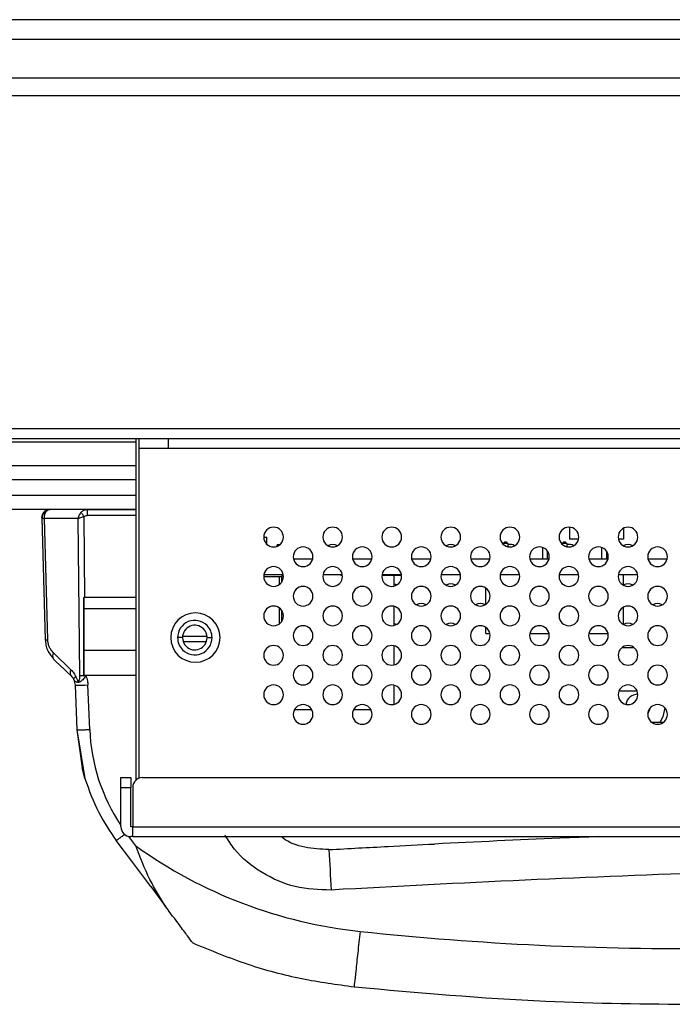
# Model space of a CAD drawing. Header units: millimetres. Extents: x 0 to 1118, y 0 to 864.
# Tile 4 of 256: x 151 to 164, y 213 to 233. Entities that reach past the tile are written whole.
import ezdxf

# ---------------------------------------------------------------- set-up
doc = ezdxf.new("R2010")
doc.units = ezdxf.units.MM

msp = doc.modelspace()

# ---------------------------------------------------------------- linework, layer by layer
at = {"color": 7, "linetype": 'Continuous', "lineweight": 25}
for p, q in [((467.2914, 232.5106), (136.1986, 232.5106)), ((467.2914, 232.1106), (136.1986, 232.1106)), ((137.3469, 231.3306), (466.1363, 231.3306)), ((137.3469, 230.9706), (197.0846, 230.9706)), ((197.6846, 224.2106), (142.2525, 224.2106)), ((142.2525, 224.0106), (197.6846, 224.0106)), ((153.0866, 224.0106), (153.0866, 217.0734)), ((153.1466, 224.0106), (153.1466, 223.8106)), ((153.7466, 224.0106), (153.7466, 223.8106)), ((153.7466, 223.8106), (153.1466, 223.8106)), ((153.1466, 223.8106), (153.1466, 217.1139)), ((202.9866, 223.8106), (153.7466, 223.8106)), ((153.0866, 223.1706), (143.5535, 223.1706)), ((153.0866, 222.5706), (144.1535, 222.5706)), ((151.184, 222.4366), (151.1837, 222.4317)), ((151.1863, 222.4338), (151.1854, 222.396)), ((152.0997, 222.5706), (151.3417, 222.5706)), ((152.0997, 222.5706), (152.0997, 222.4474)), ((152.0997, 222.5706), (153.0866, 222.5706)), ((151.1819, 222.4002), (151.2467, 219.9242)), ((151.9108, 222.3858), (151.235, 222.3858)), ((151.2995, 219.9242), (151.235, 222.3858)), ((151.9108, 222.3858), (151.9454, 219.2019)), ((161.9, 222.2101), (161.9, 221.9706)), ((155.6866, 222.0106), (155.75, 222.0106)), ((155.75, 221.8646), (155.75, 222.0106)), ((163, 221.9706), (163, 222.1908)), ((155.961, 221.8249), (155.961, 221.8504)), ((155.961, 221.8504), (155.961, 221.8249)), ((155.961, 221.8504), (155.961, 221.8504)), ((156.0063, 221.8504), (155.961, 221.8504)), ((155.961, 221.8249), (155.961, 221.8504)), ((155.961, 221.8504), (155.961, 221.8249)), ((155.961, 221.8504), (155.961, 221.8504)), ((155.961, 221.8504), (155.961, 221.8504)), ((155.961, 221.8249), (155.961, 221.8504)), ((155.961, 221.8504), (155.961, 221.8249)), ((155.961, 221.8504), (155.961, 221.8504)), ((155.961, 221.8504), (155.961, 221.8504)), ((155.961, 221.8249), (155.961, 221.8504)), ((155.961, 221.8504), (155.961, 221.8249)), ((155.961, 221.8504), (155.961, 221.8504)), ((155.961, 221.8504), (155.961, 221.8504)), ((160.5467, 221.8806), (160.5767, 221.9106)), ((160.5467, 221.8806), (160.5767, 221.9106)), ((160.5467, 221.8806), (160.5467, 221.8806)), ((160.5467, 221.8806), (160.5467, 221.8677)), ((160.6467, 221.8806), (160.5467, 221.8806)), ((160.5467, 221.8806), (160.5467, 221.8677)), ((160.5767, 221.9106), (160.5767, 221.9106)), ((160.6167, 221.9106), (160.5767, 221.9106)), ((160.6467, 221.8806), (160.6167, 221.9106)), ((160.6467, 221.8806), (160.6467, 221.8146)), ((161.7467, 221.8806), (161.7767, 221.9106)), ((161.7467, 221.8806), (161.7767, 221.9106)), ((161.8467, 221.8806), (161.7467, 221.8806)), ((161.7467, 221.8806), (161.7467, 221.8806)), ((161.7467, 221.8806), (161.7467, 221.8677)), ((161.7467, 221.8806), (161.7467, 221.8677)), ((161.8167, 221.9106), (161.7767, 221.9106)), ((161.7767, 221.9106), (161.7767, 221.9106)), ((161.8467, 221.8806), (161.8167, 221.9106)), ((161.8467, 221.8806), (161.8467, 221.8146)), ((162.0826, 221.9706), (161.9, 221.9706)), ((163, 221.9706), (162.8907, 221.9706)), ((161.3467, 221.8014), (161.3467, 221.5706)), ((161.3467, 221.8014), (161.3467, 221.5706)), ((161.4467, 221.7305), (161.4467, 221.5706)), ((162.5467, 221.8014), (162.5467, 221.5706)), ((162.5467, 221.8014), (162.5467, 221.5706)), ((162.6467, 221.7305), (162.6467, 221.5706)), ((156.2907, 221.5706), (156.6826, 221.5706)), ((157.4907, 221.5706), (157.8826, 221.5706)), ((158.6907, 221.5706), (159.0826, 221.5706)), ((159.8907, 221.5706), (160.2826, 221.5706)), ((161.0907, 221.5706), (161.4826, 221.5706)), ((162.2907, 221.5706), (162.6826, 221.5706)), ((163.4907, 221.5706), (163.8826, 221.5706)), ((155.6866, 221.2106), (156.001, 221.2106)), ((155.6907, 221.2506), (156.0826, 221.2506)), ((156.001, 221.2106), (156.051, 221.2106)), ((156.051, 221.2506), (156.051, 221.2106)), ((156.051, 221.0967), (156.051, 221.2106)), ((156.8907, 221.2506), (157.2826, 221.2506)), ((157.2534, 221.2506), (157.2534, 221.2306)), ((157.2856, 221.2306), (157.2534, 221.2306)), ((158.4856, 221.2306), (158.0876, 221.2306)), ((158.0907, 221.2506), (158.4826, 221.2506)), ((158.331, 221.2306), (158.331, 221.0156)), ((159.2907, 221.2506), (159.6826, 221.2506)), ((160.4907, 221.2506), (160.8826, 221.2506)), ((161.6907, 221.2506), (162.0826, 221.2506)), ((162.8907, 221.2506), (163.2826, 221.2506)), ((162.9967, 221.032), (162.9967, 221.2506)), ((160.1966, 220.6436), (160.1966, 220.9776)), ((160.1967, 220.6436), (160.1967, 220.9776)), ((152.0302, 220.7856), (152.0302, 220.7856)), ((152.0308, 220.7856), (152.0302, 220.7856)), ((152.0308, 220.7856), (152.0309, 220.7856)), ((153.0866, 220.7856), (152.0309, 220.7856)), ((158.331, 220.6056), (158.331, 220.2156)), ((152.0308, 220.5635), (152.0308, 219.7094)), ((152.0309, 219.7094), (152.0309, 220.5635)), ((156.051, 220.2967), (156.051, 220.5245)), ((162.9967, 220.232), (162.9967, 220.5892)), ((152.0302, 219.7924), (152.0302, 220.3724)), ((152.0302, 220.3724), (152.0302, 219.7924)), ((160.1966, 220.0506), (160.1966, 220.1776)), ((160.1966, 220.0506), (160.1967, 220.0506)), ((160.1967, 220.0506), (160.1967, 220.1776)), ((160.1967, 220.0506), (160.2826, 220.0506)), ((161.0907, 220.0506), (161.4826, 220.0506)), ((162.2907, 220.0506), (162.6826, 220.0506)), ((154.0366, 219.9706), (153.9366, 219.9706)), ((154.0498, 219.8906), (154.5235, 219.8906)), ((154.5366, 219.9706), (154.6366, 219.9706)), ((158.331, 219.8056), (158.331, 219.4156)), ((151.7705, 219.3185), (151.4156, 219.6606)), ((162.9666, 219.7706), (163.2066, 219.7706)), ((151.3982, 219.5642), (151.4047, 219.5565)), ((151.4179, 219.5357), (151.595, 219.365)), ((151.7031, 219.2608), (151.7728, 219.1936)), ((151.8307, 219.1127), (151.8565, 219.0069)), ((151.8565, 219.0069), (151.8914, 218.1018)), ((152.0302, 219.2056), (152.0308, 219.2056)), ((152.0302, 219.2056), (152.0302, 219.2056)), ((152.0309, 219.2056), (152.0308, 219.2056)), ((152.0309, 219.2056), (153.0866, 219.2056)), ((152.1512, 218.105), (152.1163, 219.0101)), ((158.331, 219.0056), (158.331, 218.6156)), ((162.9033, 218.8906), (163.2699, 218.8906)), ((156.6637, 218.5036), (156.3096, 218.5036)), ((157.8637, 218.5036), (157.5096, 218.5036)), ((163.8066, 218.2506), (163.5666, 218.2506)), ((151.8914, 218.1018), (152.0556, 217.1108)), ((151.8914, 218.1018), (151.9974, 217.3281)), ((152.0556, 217.1108), (151.9974, 217.3281)), ((152.7866, 216.9306), (152.7866, 217.1306)), ((152.7866, 217.1306), (152.9866, 217.1306)), ((152.9866, 217.1306), (152.9866, 216.9306)), ((153.2266, 217.1306), (201.2866, 217.1306)), ((152.7866, 216.9306), (152.9866, 216.9306)), ((152.7866, 216.1306), (152.7866, 216.9306)), ((152.9866, 216.1306), (152.9866, 216.9306)), ((153.0266, 216.9306), (153.0266, 216.1306)), ((153.0266, 216.1306), (152.9866, 216.1306)), ((153.0266, 216.1306), (201.4866, 216.1306)), ((153.0266, 215.9306), (153.0266, 216.1306)), ((153.0076, 215.4354), (152.6914, 215.8538)), ((153.0266, 215.9306), (152.9866, 215.9306)), ((153.0266, 215.9306), (201.4866, 215.9306)), ((153.3901, 214.9164), (153.0076, 215.4354)), ((153.3901, 214.9164), (153.0076, 215.4354)), ((153.3901, 214.9164), (153.6941, 214.5105))]:
    msp.add_line(p, q, dxfattribs=at)
at = {"color": 8, "linetype": 'Continuous', "lineweight": 25}
for p, q in [((153.0866, 223.9363), (143.0807, 223.9363)), ((143.5535, 223.4635), (153.0866, 223.4635)), ((144.1535, 222.8635), (153.0866, 222.8635)), ((152.0554, 220.7856), (152.0376, 222.4287)), ((153.0866, 222.4474), (152.0997, 222.4474)), ((156.001, 221.2106), (156.001, 221.0465)), ((152.0309, 220.5635), (153.0866, 220.5635)), ((156.001, 220.5746), (156.001, 220.2465)), ((152.0302, 220.3724), (152.0308, 220.3724)), ((152.0308, 220.3916), (152.0308, 220.3916)), ((152.0308, 220.3916), (152.0308, 220.3916)), ((152.0308, 220.3916), (152.0308, 220.3916)), ((152.0309, 220.3916), (152.0309, 220.3916)), ((152.0309, 220.3916), (152.0309, 220.3916)), ((152.0308, 219.9956), (152.0308, 219.9956)), ((152.0308, 219.9956), (152.0308, 219.9956)), ((152.0308, 219.9956), (152.0308, 219.9956)), ((152.0309, 219.9956), (152.0309, 219.9956)), ((152.0309, 219.9956), (152.0309, 219.9956)), ((154.5358, 219.9906), (154.0374, 219.9906)), ((152.0308, 219.7924), (152.0302, 219.7924)), ((153.0866, 219.7094), (152.0309, 219.7094)), ((152.0308, 219.5996), (152.0308, 219.5996)), ((152.0308, 219.5996), (152.0308, 219.5996)), ((152.0308, 219.5996), (152.0308, 219.5996)), ((152.0309, 219.5996), (152.0309, 219.5996)), ((152.0309, 219.5996), (152.0309, 219.5996)), ((152.0726, 219.2019), (152.0726, 219.2056)), ((153.0917, 215.7417), (152.9474, 215.9345))]:
    msp.add_line(p, q, dxfattribs=at)
at = {"color": 7, "linetype": 'Continuous', "lineweight": 25, "flags": 128}
for points in [[(158.3834, 221.0356), (158.3632, 221.0454), (158.331, 221.0556)], [(152.0302, 220.7856), (152.0302, 220.778), (152.0302, 220.7554), (152.0302, 220.7186), (152.0302, 220.6686), (152.0302, 220.607), (152.0302, 220.5356), (152.0302, 220.4566), (152.0302, 220.3724)], [(152.0302, 220.3724), (152.0302, 220.4566), (152.0302, 220.5356), (152.0302, 220.607), (152.0302, 220.6686), (152.0302, 220.7186), (152.0302, 220.7554), (152.0302, 220.778), (152.0302, 220.7856)], [(152.0308, 220.7856), (152.0308, 220.7816), (152.0308, 220.7697), (152.0308, 220.7502), (152.0308, 220.7237), (152.0308, 220.6908), (152.0308, 220.6524), (152.0308, 220.6096), (152.0308, 220.5635)], [(152.0309, 220.5635), (152.0309, 220.6096), (152.0309, 220.6524), (152.0309, 220.6908), (152.0309, 220.7237), (152.0309, 220.7502), (152.0309, 220.7697), (152.0309, 220.7816), (152.0309, 220.7856)], [(152.0302, 220.2956), (152.0302, 220.3032), (152.0302, 220.3249), (152.0302, 220.3573), (152.0302, 220.3956), (152.0302, 220.4339), (152.0302, 220.4663), (152.0302, 220.488), (152.0302, 220.4956)], [(152.0302, 220.4956), (152.0302, 220.488), (152.0302, 220.4663), (152.0302, 220.4339), (152.0302, 220.3956), (152.0302, 220.3573), (152.0302, 220.3249), (152.0302, 220.3032), (152.0302, 220.2956)], [(152.0302, 220.2956), (152.0302, 220.3032), (152.0302, 220.3249), (152.0302, 220.3573), (152.0302, 220.3956), (152.0302, 220.4339), (152.0302, 220.4663), (152.0302, 220.488), (152.0302, 220.4956)], [(152.0302, 220.4956), (152.0302, 220.488), (152.0302, 220.4663), (152.0302, 220.4339), (152.0302, 220.3956), (152.0302, 220.3573), (152.0302, 220.3249), (152.0302, 220.3032), (152.0302, 220.2956)], [(152.0302, 220.4956), (152.0302, 220.488), (152.0302, 220.4663), (152.0302, 220.4339), (152.0302, 220.3956), (152.0302, 220.3573), (152.0302, 220.3249), (152.0302, 220.3032), (152.0302, 220.2956)], [(152.0302, 220.2956), (152.0302, 220.3032), (152.0302, 220.3249), (152.0302, 220.3573), (152.0302, 220.3956), (152.0302, 220.4339), (152.0302, 220.4663), (152.0302, 220.488), (152.0302, 220.4956)], [(152.0302, 220.4956), (152.0302, 220.488), (152.0302, 220.4663), (152.0302, 220.4339), (152.0302, 220.3956), (152.0302, 220.3573), (152.0302, 220.3249), (152.0302, 220.3032), (152.0302, 220.2956)], [(152.0302, 220.2956), (152.0302, 220.3032), (152.0302, 220.3249), (152.0302, 220.3573), (152.0302, 220.3956), (152.0302, 220.4339), (152.0302, 220.4663), (152.0302, 220.488), (152.0302, 220.4956)], [(152.0302, 220.2956), (152.0302, 220.3032), (152.0302, 220.3249), (152.0302, 220.3573), (152.0302, 220.3956), (152.0302, 220.4339), (152.0302, 220.4663), (152.0302, 220.488), (152.0302, 220.4956)], [(152.0302, 220.4956), (152.0302, 220.488), (152.0302, 220.4663), (152.0302, 220.4339), (152.0302, 220.3956), (152.0302, 220.3573), (152.0302, 220.3249), (152.0302, 220.3032), (152.0302, 220.2956)], [(152.0308, 220.3916), (152.0308, 220.4299), (152.0308, 220.4623), (152.0308, 220.484), (152.0308, 220.4916), (152.0308, 220.484), (152.0308, 220.4623), (152.0308, 220.4299), (152.0308, 220.3916)], [(152.0308, 220.3916), (152.0308, 220.4299), (152.0308, 220.4623), (152.0308, 220.484), (152.0308, 220.4916), (152.0308, 220.484), (152.0308, 220.4623), (152.0308, 220.4299), (152.0308, 220.3916)], [(152.0308, 220.3916), (152.0308, 220.4299), (152.0308, 220.4623), (152.0308, 220.484), (152.0308, 220.4916), (152.0308, 220.484), (152.0308, 220.4623), (152.0308, 220.4299), (152.0308, 220.3916)], [(152.0309, 220.3916), (152.0309, 220.4299), (152.0309, 220.4623), (152.0309, 220.484), (152.0309, 220.4916), (152.0309, 220.484), (152.0309, 220.4623), (152.0309, 220.4299), (152.0309, 220.3916)], [(152.0309, 220.3916), (152.0309, 220.4299), (152.0309, 220.4623), (152.0309, 220.484), (152.0309, 220.4916), (152.0309, 220.484), (152.0309, 220.4623), (152.0309, 220.4299), (152.0309, 220.3916)], [(152.0308, 220.3916), (152.0308, 220.3533), (152.0308, 220.3209), (152.0308, 220.2992), (152.0308, 220.2916), (152.0308, 220.2992), (152.0308, 220.3209), (152.0308, 220.3533), (152.0308, 220.3916)], [(152.0308, 220.3916), (152.0308, 220.3533), (152.0308, 220.3209), (152.0308, 220.2992), (152.0308, 220.2916), (152.0308, 220.2992), (152.0308, 220.3209), (152.0308, 220.3533), (152.0308, 220.3916)], [(152.0308, 220.3916), (152.0308, 220.3533), (152.0308, 220.3209), (152.0308, 220.2992), (152.0308, 220.2916), (152.0308, 220.2992), (152.0308, 220.3209), (152.0308, 220.3533), (152.0308, 220.3916)], [(152.0309, 220.3916), (152.0309, 220.3533), (152.0309, 220.3209), (152.0309, 220.2992), (152.0309, 220.2916), (152.0309, 220.2992), (152.0309, 220.3209), (152.0309, 220.3533), (152.0309, 220.3916)], [(152.0309, 220.3916), (152.0309, 220.3533), (152.0309, 220.3209), (152.0309, 220.2992), (152.0309, 220.2916), (152.0309, 220.2992), (152.0309, 220.3209), (152.0309, 220.3533), (152.0309, 220.3916)], [(158.3834, 220.2356), (158.3632, 220.2454), (158.331, 220.2556)], [(152.0302, 219.8956), (152.0302, 219.9032), (152.0302, 219.9249), (152.0302, 219.9573), (152.0302, 219.9956), (152.0302, 220.0339), (152.0302, 220.0663), (152.0302, 220.088), (152.0302, 220.0956)], [(152.0302, 220.0956), (152.0302, 220.088), (152.0302, 220.0663), (152.0302, 220.0339), (152.0302, 219.9956), (152.0302, 219.9573), (152.0302, 219.9249), (152.0302, 219.9032), (152.0302, 219.8956)], [(152.0302, 220.0956), (152.0302, 220.088), (152.0302, 220.0663), (152.0302, 220.0339), (152.0302, 219.9956), (152.0302, 219.9573), (152.0302, 219.9249), (152.0302, 219.9032), (152.0302, 219.8956)], [(152.0302, 219.8956), (152.0302, 219.9032), (152.0302, 219.9249), (152.0302, 219.9573), (152.0302, 219.9956), (152.0302, 220.0339), (152.0302, 220.0663), (152.0302, 220.088), (152.0302, 220.0956)], [(152.0302, 219.8956), (152.0302, 219.9032), (152.0302, 219.9249), (152.0302, 219.9573), (152.0302, 219.9956), (152.0302, 220.0339), (152.0302, 220.0663), (152.0302, 220.088), (152.0302, 220.0956)], [(152.0302, 220.0956), (152.0302, 220.088), (152.0302, 220.0663), (152.0302, 220.0339), (152.0302, 219.9956), (152.0302, 219.9573), (152.0302, 219.9249), (152.0302, 219.9032), (152.0302, 219.8956)], [(152.0302, 220.0956), (152.0302, 220.088), (152.0302, 220.0663), (152.0302, 220.0339), (152.0302, 219.9956), (152.0302, 219.9573), (152.0302, 219.9249), (152.0302, 219.9032), (152.0302, 219.8956)], [(152.0302, 219.8956), (152.0302, 219.9032), (152.0302, 219.9249), (152.0302, 219.9573), (152.0302, 219.9956), (152.0302, 220.0339), (152.0302, 220.0663), (152.0302, 220.088), (152.0302, 220.0956)], [(152.0302, 219.8956), (152.0302, 219.9032), (152.0302, 219.9249), (152.0302, 219.9573), (152.0302, 219.9956), (152.0302, 220.0339), (152.0302, 220.0663), (152.0302, 220.088), (152.0302, 220.0956)], [(152.0302, 220.0956), (152.0302, 220.088), (152.0302, 220.0663), (152.0302, 220.0339), (152.0302, 219.9956), (152.0302, 219.9573), (152.0302, 219.9249), (152.0302, 219.9032), (152.0302, 219.8956)], [(152.0308, 219.9956), (152.0308, 220.0339), (152.0308, 220.0663), (152.0308, 220.088), (152.0308, 220.0956), (152.0308, 220.088), (152.0308, 220.0663), (152.0308, 220.0339), (152.0308, 219.9956)], [(152.0308, 219.9956), (152.0308, 220.0339), (152.0308, 220.0663), (152.0308, 220.088), (152.0308, 220.0956), (152.0308, 220.088), (152.0308, 220.0663), (152.0308, 220.0339), (152.0308, 219.9956)], [(152.0308, 219.9956), (152.0308, 220.0339), (152.0308, 220.0663), (152.0308, 220.088), (152.0308, 220.0956), (152.0308, 220.088), (152.0308, 220.0663), (152.0308, 220.0339), (152.0308, 219.9956)], [(152.0309, 219.9956), (152.0309, 220.0339), (152.0309, 220.0663), (152.0309, 220.088), (152.0309, 220.0956), (152.0309, 220.088), (152.0309, 220.0663), (152.0309, 220.0339), (152.0309, 219.9956)], [(152.0309, 219.9956), (152.0309, 220.0339), (152.0309, 220.0663), (152.0309, 220.088), (152.0309, 220.0956), (152.0309, 220.088), (152.0309, 220.0663), (152.0309, 220.0339), (152.0309, 219.9956)], [(152.0308, 219.9956), (152.0308, 219.9573), (152.0308, 219.9249), (152.0308, 219.9032), (152.0308, 219.8956), (152.0308, 219.9032), (152.0308, 219.9249), (152.0308, 219.9573), (152.0308, 219.9956)], [(152.0308, 219.9956), (152.0308, 219.9573), (152.0308, 219.9249), (152.0308, 219.9032), (152.0308, 219.8956), (152.0308, 219.9032), (152.0308, 219.9249), (152.0308, 219.9573), (152.0308, 219.9956)], [(152.0308, 219.9956), (152.0308, 219.9573), (152.0308, 219.9249), (152.0308, 219.9032), (152.0308, 219.8956), (152.0308, 219.9032), (152.0308, 219.9249), (152.0308, 219.9573), (152.0308, 219.9956)], [(152.0309, 219.9956), (152.0309, 219.9573), (152.0309, 219.9249), (152.0309, 219.9032), (152.0309, 219.8956), (152.0309, 219.9032), (152.0309, 219.9249), (152.0309, 219.9573), (152.0309, 219.9956)], [(152.0309, 219.9956), (152.0309, 219.9573), (152.0309, 219.9249), (152.0309, 219.9032), (152.0309, 219.8956), (152.0309, 219.9032), (152.0309, 219.9249), (152.0309, 219.9573), (152.0309, 219.9956)], [(152.0302, 219.2056), (152.0302, 219.2174), (152.0302, 219.2524), (152.0302, 219.3089), (152.0302, 219.3842), (152.0302, 219.4747), (152.0302, 219.5762), (152.0302, 219.6838), (152.0302, 219.7924)], [(152.0302, 219.7924), (152.0302, 219.6838), (152.0302, 219.5762), (152.0302, 219.4747), (152.0302, 219.3842), (152.0302, 219.3089), (152.0302, 219.2524), (152.0302, 219.2174), (152.0302, 219.2056)], [(152.0302, 219.4956), (152.0302, 219.5032), (152.0302, 219.5249), (152.0302, 219.5573), (152.0302, 219.5956), (152.0302, 219.6339), (152.0302, 219.6663), (152.0302, 219.688), (152.0302, 219.6956)], [(152.0302, 219.6956), (152.0302, 219.688), (152.0302, 219.6663), (152.0302, 219.6339), (152.0302, 219.5956), (152.0302, 219.5573), (152.0302, 219.5249), (152.0302, 219.5032), (152.0302, 219.4956)], [(152.0302, 219.4956), (152.0302, 219.5032), (152.0302, 219.5249), (152.0302, 219.5573), (152.0302, 219.5956), (152.0302, 219.6339), (152.0302, 219.6663), (152.0302, 219.688), (152.0302, 219.6956)], [(152.0302, 219.6956), (152.0302, 219.688), (152.0302, 219.6663), (152.0302, 219.6339), (152.0302, 219.5956), (152.0302, 219.5573), (152.0302, 219.5249), (152.0302, 219.5032), (152.0302, 219.4956)], [(152.0302, 219.6956), (152.0302, 219.688), (152.0302, 219.6663), (152.0302, 219.6339), (152.0302, 219.5956), (152.0302, 219.5573), (152.0302, 219.5249), (152.0302, 219.5032), (152.0302, 219.4956)], [(152.0302, 219.4956), (152.0302, 219.5032), (152.0302, 219.5249), (152.0302, 219.5573), (152.0302, 219.5956), (152.0302, 219.6339), (152.0302, 219.6663), (152.0302, 219.688), (152.0302, 219.6956)], [(152.0302, 219.4956), (152.0302, 219.5032), (152.0302, 219.5249), (152.0302, 219.5573), (152.0302, 219.5956), (152.0302, 219.6339), (152.0302, 219.6663), (152.0302, 219.688), (152.0302, 219.6956)], [(152.0302, 219.6956), (152.0302, 219.688), (152.0302, 219.6663), (152.0302, 219.6339), (152.0302, 219.5956), (152.0302, 219.5573), (152.0302, 219.5249), (152.0302, 219.5032), (152.0302, 219.4956)], [(152.0302, 219.4956), (152.0302, 219.5032), (152.0302, 219.5249), (152.0302, 219.5573), (152.0302, 219.5956), (152.0302, 219.6339), (152.0302, 219.6663), (152.0302, 219.688), (152.0302, 219.6956)], [(152.0302, 219.6956), (152.0302, 219.688), (152.0302, 219.6663), (152.0302, 219.6339), (152.0302, 219.5956), (152.0302, 219.5573), (152.0302, 219.5249), (152.0302, 219.5032), (152.0302, 219.4956)], [(152.0308, 219.7094), (152.0308, 219.6189), (152.0308, 219.5278), (152.0308, 219.4407), (152.0308, 219.3622), (152.0308, 219.2965), (152.0308, 219.2469), (152.0308, 219.216), (152.0308, 219.2056)], [(152.0308, 219.5996), (152.0308, 219.6379), (152.0308, 219.6703), (152.0308, 219.692), (152.0308, 219.6996), (152.0308, 219.692), (152.0308, 219.6703), (152.0308, 219.6379), (152.0308, 219.5996)], [(152.0308, 219.5996), (152.0308, 219.6379), (152.0308, 219.6703), (152.0308, 219.692), (152.0308, 219.6996), (152.0308, 219.692), (152.0308, 219.6703), (152.0308, 219.6379), (152.0308, 219.5996)], [(152.0308, 219.5996), (152.0308, 219.6379), (152.0308, 219.6703), (152.0308, 219.692), (152.0308, 219.6996), (152.0308, 219.692), (152.0308, 219.6703), (152.0308, 219.6379), (152.0308, 219.5996)], [(152.0309, 219.6056), (152.0309, 219.6187), (152.0309, 219.6318), (152.0309, 219.6449), (152.0309, 219.658), (152.0309, 219.6709), (152.0309, 219.6839), (152.0309, 219.6967), (152.0309, 219.7094)], [(152.0309, 219.5996), (152.0309, 219.6379), (152.0309, 219.6703), (152.0309, 219.692), (152.0309, 219.6996), (152.0309, 219.692), (152.0309, 219.6703), (152.0309, 219.6379), (152.0309, 219.5996)], [(152.0309, 219.5996), (152.0309, 219.6379), (152.0309, 219.6703), (152.0309, 219.692), (152.0309, 219.6996), (152.0309, 219.692), (152.0309, 219.6703), (152.0309, 219.6379), (152.0309, 219.5996)], [(152.0309, 219.2056), (152.0309, 219.2133), (152.0309, 219.236), (152.0309, 219.273), (152.0309, 219.3227), (152.0309, 219.3834), (152.0309, 219.4525), (152.0309, 219.5275), (152.0309, 219.6056)], [(152.0308, 219.5996), (152.0308, 219.5613), (152.0308, 219.5289), (152.0308, 219.5072), (152.0308, 219.4996), (152.0308, 219.5072), (152.0308, 219.5289), (152.0308, 219.5613), (152.0308, 219.5996)], [(152.0308, 219.5996), (152.0308, 219.5613), (152.0308, 219.5289), (152.0308, 219.5072), (152.0308, 219.4996), (152.0308, 219.5072), (152.0308, 219.5289), (152.0308, 219.5613), (152.0308, 219.5996)], [(152.0308, 219.5996), (152.0308, 219.5613), (152.0308, 219.5289), (152.0308, 219.5072), (152.0308, 219.4996), (152.0308, 219.5072), (152.0308, 219.5289), (152.0308, 219.5613), (152.0308, 219.5996)], [(152.0309, 219.5996), (152.0309, 219.5613), (152.0309, 219.5289), (152.0309, 219.5072), (152.0309, 219.4996), (152.0309, 219.5072), (152.0309, 219.5289), (152.0309, 219.5613), (152.0309, 219.5996)], [(152.0309, 219.5996), (152.0309, 219.5613), (152.0309, 219.5289), (152.0309, 219.5072), (152.0309, 219.4996), (152.0309, 219.5072), (152.0309, 219.5289), (152.0309, 219.5613), (152.0309, 219.5996)], [(163.4869, 218.4209), (163.5176, 218.4749), (163.5348, 218.5408)], [(163.836, 218.5436), (163.7948, 218.3601), (163.7339, 218.2506)]]:
    msp.add_lwpolyline(points, dxfattribs=at)
at = {"color": 7, "linetype": 'Continuous', "lineweight": 25}
for centre, radius, start, end in [((155.8866, 222.0106), 0.2, 0, 180), ((157.0866, 222.0106), 0.2, 0, 180), ((158.2866, 222.0106), 0.2, 0, 180), ((159.4866, 222.0106), 0.2, 0, 180), ((160.6866, 222.0106), 0.2, 0, 180), ((161.8866, 222.0106), 0.2, 0, 180), ((163.0866, 222.0106), 0.2, 0, 180), ((155.8866, 222.0106), 0.2, 180, 0), ((157.0866, 222.0106), 0.2, 180, 0), ((158.2866, 222.0106), 0.2, 180, 0), ((159.4866, 222.0106), 0.2, 180, 0), ((160.6866, 222.0106), 0.2, 180, 0), ((161.8866, 222.0106), 0.2, 180, 0), ((163.0866, 222.0106), 0.2, 180, 0), ((156.4866, 221.6106), 0.2, 0, 180), ((157.0866, 221.6606), 0.2, 61.04498, 118.95502), ((157.6866, 221.6106), 0.2, 0, 180), ((158.8866, 221.6106), 0.2, 0, 180), ((159.4866, 221.6606), 0.2, 61.04498, 118.95502), ((160.0866, 221.6106), 0.2, 0, 180), ((160.6866, 221.6606), 0.2, 61.04498, 101.52758), ((161.2866, 221.6106), 0.2, 0, 180), ((161.8866, 221.6606), 0.2, 61.04498, 101.52758), ((162.4866, 221.6106), 0.2, 0, 180), ((163.0866, 221.6606), 0.2, 61.04498, 118.95502), ((163.6866, 221.6106), 0.2, 0, 180), ((156.4866, 221.6106), 0.2, 180, 0), ((157.6866, 221.6106), 0.2, 180, 0), ((158.8866, 221.6106), 0.2, 180, 0), ((160.0866, 221.6106), 0.2, 180, 0), ((161.2866, 221.6106), 0.2, 180, 0), ((162.4866, 221.6106), 0.2, 180, 0), ((163.6866, 221.6106), 0.2, 180, 0), ((155.8866, 221.2106), 0.2, 0, 180), ((157.0866, 221.2106), 0.2, 0, 180), ((158.2866, 221.2106), 0.2, 0, 180), ((159.4866, 221.2106), 0.2, 0, 180), ((160.6866, 221.2106), 0.2, 0, 180), ((161.8866, 221.2106), 0.2, 0, 180), ((163.0866, 221.2106), 0.2, 0, 180), ((155.8866, 221.2106), 0.2, 180, 0), ((157.0866, 221.2106), 0.2, 180, 0), ((158.2866, 221.2106), 0.2, 180, 0), ((159.4866, 221.2106), 0.2, 180, 0), ((160.6866, 221.2106), 0.2, 180, 0), ((161.8866, 221.2106), 0.2, 180, 0), ((163.0866, 221.2106), 0.2, 180, 0), ((156.4866, 220.8106), 0.2, 0, 180), ((157.6866, 220.8106), 0.2, 0, 180), ((158.8866, 220.8106), 0.2, 0, 180), ((159.4866, 220.8606), 0.2, 61.04498, 118.95502), ((160.0866, 220.8106), 0.2, 0, 180), ((161.2866, 220.8106), 0.2, 0, 180), ((162.4866, 220.8106), 0.2, 0, 180), ((163.0866, 220.8606), 0.2, 61.04498, 116.73053), ((163.6866, 220.8106), 0.2, 0, 180), ((156.4866, 220.8106), 0.2, 180, 0), ((157.6866, 220.8106), 0.2, 180, 0), ((158.8866, 220.8106), 0.2, 180, 0), ((160.0866, 220.8106), 0.2, 180, 0), ((161.2866, 220.8106), 0.2, 180, 0), ((162.4866, 220.8106), 0.2, 180, 0), ((163.6866, 220.8106), 0.2, 180, 0), ((155.8866, 220.4106), 0.2, 0, 180), ((157.0866, 220.4106), 0.2, 0, 180), ((158.2866, 220.4106), 0.2, 0, 180), ((158.8866, 220.4606), 0.2, 61.04498, 118.95502), ((159.4866, 220.4106), 0.2, 0, 180), ((160.0866, 220.4606), 0.2, 61.04498, 118.95502), ((160.6866, 220.4106), 0.2, 0, 180), ((161.8866, 220.4106), 0.2, 0, 180), ((163.0866, 220.4106), 0.2, 0, 180), ((163.6866, 220.4606), 0.2, 61.04498, 118.95502), ((154.2983, 219.9706), 0.5, 0, 180), ((155.8866, 220.4106), 0.2, 180, 0), ((157.0866, 220.4106), 0.2, 180, 0), ((158.2866, 220.4106), 0.2, 180, 0), ((159.4866, 220.4106), 0.2, 180, 0), ((160.6866, 220.4106), 0.2, 180, 0), ((161.8866, 220.4106), 0.2, 180, 0), ((163.0866, 220.4106), 0.2, 180, 0), ((154.2866, 219.9706), 0.35, 44.80144, 180), ((154.2866, 219.9706), 0.25, 44.80144, 180), ((154.2866, 219.9706), 0.35, 0, 44.80144), ((156.4866, 220.0106), 0.2, 0, 180), ((157.6866, 220.0106), 0.2, 0, 180), ((158.8866, 220.0106), 0.2, 0, 180), ((159.4866, 220.0606), 0.2, 61.04498, 118.95502), ((160.0866, 220.0106), 0.2, 0, 180), ((161.2866, 220.0106), 0.2, 0, 180), ((162.4866, 220.0106), 0.2, 0, 180), ((163.0866, 220.0606), 0.2, 61.04498, 116.73053), ((163.6866, 220.0106), 0.2, 0, 180), ((154.2866, 219.9706), 0.25, 0, 44.80144), ((156.4866, 220.0106), 0.2, 180, 0), ((157.6866, 220.0106), 0.2, 180, 0), ((158.8866, 220.0106), 0.2, 180, 0), ((160.0866, 220.0106), 0.2, 180, 0), ((161.2866, 220.0106), 0.2, 180, 0), ((162.4866, 220.0106), 0.2, 180, 0), ((163.6866, 220.0106), 0.2, 180, 0), ((151.2731, 220.6425), 0.7188, 267.89817, 272.10317), ((154.2983, 219.9706), 0.5, 180, 0), ((154.2866, 219.9706), 0.35, 180, 224.80144), ((154.2866, 219.9706), 0.25, 180, 224.80144), ((154.2866, 219.9706), 0.35, 224.80144, 0), ((154.2866, 219.9706), 0.25, 224.80144, 0), ((155.8866, 219.6106), 0.2, 0, 180), ((157.0866, 219.6106), 0.2, 0, 180), ((158.2866, 219.6106), 0.2, 0, 180), ((159.4866, 219.6106), 0.2, 0, 180), ((160.6866, 219.6106), 0.2, 0, 180), ((161.8866, 219.6106), 0.2, 0, 180), ((163.0866, 219.6106), 0.2, 0, 180), ((151.5069, 219.5998), 0.1097, 146.34553, 215.78712), ((155.8866, 219.6106), 0.2, 180, 0), ((157.0866, 219.6106), 0.2, 180, 0), ((158.2866, 219.6106), 0.2, 180, 0), ((159.4866, 219.6106), 0.2, 180, 0), ((160.6866, 219.6106), 0.2, 180, 0), ((161.8866, 219.6106), 0.2, 180, 0), ((163.0866, 219.6106), 0.2, 180, 0), ((156.4866, 219.2106), 0.2, 0, 180), ((157.6866, 219.2106), 0.2, 0, 180), ((158.8866, 219.2106), 0.2, 0, 180), ((160.0866, 219.2106), 0.2, 0, 180), ((161.2866, 219.2106), 0.2, 0, 180), ((162.4866, 219.2106), 0.2, 0, 180), ((163.6866, 219.2106), 0.2, 0, 180), ((151.8618, 219.2577), 0.1097, 146.34712, 215.78466), ((156.4866, 219.2106), 0.2, 180, 0), ((157.6866, 219.2106), 0.2, 180, 0), ((158.8866, 219.2106), 0.2, 180, 0), ((160.0866, 219.2106), 0.2, 180, 0), ((161.2866, 219.2106), 0.2, 180, 0), ((162.4866, 219.2106), 0.2, 180, 0), ((163.6866, 219.2106), 0.2, 180, 0), ((151.9555, 221.4924), 2.4875, 267.71806, 273.70542), ((155.8866, 218.8106), 0.2, 0, 180), ((157.0866, 218.8106), 0.2, 0, 180), ((158.2866, 218.8106), 0.2, 0, 180), ((159.4866, 218.8106), 0.2, 0, 180), ((160.6866, 218.8106), 0.2, 0, 180), ((161.8866, 218.8106), 0.2, 0, 180), ((163.0866, 218.8106), 0.2, 0, 180), ((155.8866, 218.8106), 0.2, 180, 0), ((157.0866, 218.8106), 0.2, 180, 0), ((158.2866, 218.8106), 0.2, 180, 0), ((159.4866, 218.8106), 0.2, 180, 0), ((160.6866, 218.8106), 0.2, 180, 0), ((161.8866, 218.8106), 0.2, 180, 0), ((163.0866, 218.8106), 0.2, 180, 0), ((163.2866, 218.5706), 0.25, 90.05733, 169.55381), ((156.4866, 218.4106), 0.2, 0, 180), ((157.6866, 218.4106), 0.2, 0, 180), ((158.8866, 218.4106), 0.2, 0, 180), ((160.0866, 218.4106), 0.2, 0, 180), ((161.2866, 218.4106), 0.2, 0, 180), ((162.4866, 218.4106), 0.2, 0, 180), ((163.6866, 218.4106), 0.2, 0, 180), ((156.4866, 218.4106), 0.2, 180, 0), ((157.6866, 218.4106), 0.2, 180, 0), ((158.8866, 218.4106), 0.2, 180, 0), ((160.0866, 218.4106), 0.2, 180, 0), ((161.2866, 218.4106), 0.2, 180, 0), ((162.4866, 218.4106), 0.2, 180, 0), ((163.6866, 218.4106), 0.2, 180, 0), ((153.2266, 216.9306), 0.2, 90, 180), ((152.9866, 216.1306), 0.2, 180, 270), ((158.6514, 223.4942), 9.54, 234.35359, 263.96761), ((157.0125, 215.6675), 0.001, 168.92305, 184.73399), ((307.5477, 223.434), 150.7364, 182.953435, 183.265365), ((178.1847, -164.4199), 379.856, 91.997962, 93.188646), ((164.2814, 276.7835), 63.1259, 263.968879, 270.599063)]:
    msp.add_arc(centre, radius, start, end, dxfattribs=at)
at = {"color": 8, "linetype": 'Continuous', "lineweight": 25}
msp.add_arc((155.8985, 218.2498), 3.7501, 182.21248, 213.91939, dxfattribs=at)
at = {"color": 7, "linetype": 'Continuous', "lineweight": 25}
for points, knots in [([(151.1864, 222.4334), (151.1864, 222.4334), (151.1814, 222.4229), (151.1816, 222.4116), (151.1819, 222.4002)], [0, 0, 0, 0, 0.0011204, 1, 1, 1, 1]), ([(151.1817, 222.4064), (151.1817, 222.4063), (151.1817, 222.4061), (151.1818, 222.405), (151.1818, 222.4044)], [0, 0, 0, 0, 0.5646057, 1, 1, 1, 1]), ([(151.2254, 222.5125), (151.2128, 222.4966), (151.192, 222.4702), (151.1823, 222.431), (151.1819, 222.4113), (151.1818, 222.4044)], [0, 0, 0, 0, 0.4984154, 0.8263568, 1, 1, 1, 1]), ([(151.1819, 222.4002), (151.1819, 222.4011), (151.1818, 222.4029), (151.1818, 222.404), (151.1818, 222.4044)], [0, 0, 0, 0, 0.5468602, 1, 1, 1, 1]), ([(151.3217, 222.567), (151.3137, 222.5663), (151.2893, 222.564), (151.2515, 222.5447), (151.2132, 222.5111), (151.1987, 222.4805), (151.1915, 222.4653)], [0, 0, 0, 0, 0.1376983, 0.4203862, 0.7125792, 1, 1, 1, 1]), ([(151.235, 222.3858), (151.2343, 222.3989), (151.233, 222.4242), (151.2391, 222.4699), (151.2517, 222.4971), (151.2597, 222.5145)], [0, 0, 0, 0, 0.2788016, 0.5387163, 1, 1, 1, 1]), ([(151.2597, 222.5145), (151.2665, 222.5245), (151.2766, 222.5397), (151.2891, 222.5498), (151.2932, 222.5531)], [0, 0, 0, 0, 0.664426, 1, 1, 1, 1]), ([(151.9761, 222.5144), (151.9614, 222.4956), (151.9316, 222.4573), (151.9178, 222.4099), (151.9108, 222.3858)], [0, 0, 0, 0, 0.49032836, 1, 1, 1, 1]), ([(151.9108, 222.3858), (151.9293, 222.3937), (151.9659, 222.4092), (152.0138, 222.4223), (152.0376, 222.4287)], [0, 0, 0, 0, 0.5045981, 1, 1, 1, 1]), ([(151.9761, 222.5144), (151.994, 222.5305), (152.0303, 222.5629), (152.0764, 222.568), (152.0997, 222.5706)], [0, 0, 0, 0, 0.4946139, 1, 1, 1, 1]), ([(152.0376, 222.4287), (152.0315, 222.4371), (152.0191, 222.4541), (152.0016, 222.4783), (151.9864, 222.4996), (151.9795, 222.5095), (151.9761, 222.5144)], [0, 0, 0, 0, 0.24560623, 0.49998411, 0.75437036, 1, 1, 1, 1]), ([(152.0376, 222.4287), (152.0478, 222.4345), (152.0671, 222.4454), (152.0892, 222.4468), (152.0997, 222.4474)], [0, 0, 0, 0, 0.5262432, 1, 1, 1, 1]), ([(151.1819, 222.4002), (151.1843, 222.398), (151.188, 222.3947), (151.2098, 222.3898), (151.2264, 222.3872), (151.235, 222.3858)], [0, 0, 0, 0, 0.4653675, 0.7243247, 1, 1, 1, 1]), ([(151.2482, 219.924), (151.2512, 219.8869), (151.2572, 219.8129), (151.2935, 219.7113), (151.3428, 219.6239), (151.3843, 219.5788), (151.4047, 219.5565)], [0, 0, 0, 0, 0.2561122, 0.5096067, 0.757572, 1, 1, 1, 1]), ([(151.4156, 219.6606), (151.3971, 219.6815), (151.3639, 219.7192), (151.327, 219.7854), (151.3061, 219.854), (151.3017, 219.9007), (151.2995, 219.9242)], [0, 0, 0, 0, 0.3113435, 0.5586779, 0.7772204, 1, 1, 1, 1]), ([(151.7031, 219.2608), (151.6807, 219.2825), (151.6422, 219.3197), (151.6089, 219.3516), (151.595, 219.365)], [0, 0, 0, 0, 0.5810932, 1, 1, 1, 1]), ([(151.7705, 219.3185), (151.7919, 219.2959), (151.8283, 219.2574), (151.8553, 219.2058), (151.8664, 219.1845)], [0, 0, 0, 0, 0.587315, 1, 1, 1, 1]), ([(151.7728, 219.1936), (151.7849, 219.181), (151.8061, 219.159), (151.8233, 219.1266), (151.8307, 219.1127)], [0, 0, 0, 0, 0.57199352, 1, 1, 1, 1]), ([(151.7728, 219.1936), (151.7846, 219.1812), (151.808, 219.1566), (151.8242, 219.1252), (151.8322, 219.1095)], [0, 0, 0, 0, 0.5007856, 1, 1, 1, 1]), ([(151.8307, 219.1127), (151.8295, 219.1172), (151.8269, 219.1263), (151.8327, 219.1439), (151.8452, 219.1636), (151.8594, 219.1776), (151.8664, 219.1845)], [0, 0, 0, 0, 0.2435125, 0.4951687, 0.7493256, 1, 1, 1, 1]), ([(152.0726, 219.2019), (152.0655, 219.191), (152.0415, 219.1543), (152.0059, 219.1069), (151.9637, 219.0772), (151.9354, 219.0604), (151.9063, 219.059), (151.8608, 219.0741), (151.8436, 219.0962), (151.8307, 219.1127)], [0, 0, 0, 0, 0.0891306, 0.2992385, 0.4010883, 0.4840854, 0.5748447, 0.6815106, 1, 1, 1, 1]), ([(151.9454, 219.2019), (151.9449, 219.1793), (151.9441, 219.1459), (151.9373, 219.109), (151.9317, 219.0933), (151.9274, 219.0876), (151.9247, 219.0859), (151.9224, 219.0857), (151.9198, 219.0863), (151.915, 219.0897), (151.906, 219.1023), (151.896, 219.1221), (151.882, 219.1514), (151.8725, 219.1715), (151.8664, 219.1845)], [0, 0, 0, 0, 0.2669413, 0.3928885, 0.4518068, 0.4732511, 0.4912886, 0.501027, 0.5111551, 0.5341135, 0.5883242, 0.717557, 0.8179894, 1, 1, 1, 1]), ([(152.0726, 219.2019), (152.0856, 219.1671), (152.1087, 219.1051), (152.114, 219.0391), (152.1163, 219.0101)], [0, 0, 0, 0, 0.5604586, 1, 1, 1, 1]), ([(152.0556, 217.1108), (152.1384, 216.875), (152.2953, 216.4278), (152.5643, 216.038), (152.6914, 215.8538)], [0, 0, 0, 0, 0.5274761, 1, 1, 1, 1]), ([(157.0115, 215.6677), (156.8489, 215.6754), (156.5236, 215.6907), (156.1859, 215.8068), (156.0526, 215.9221), (156.0428, 215.9306)], [0, 0, 0, 0, 0.4810079, 0.9619839, 1, 1, 1, 1]), ([(162.4848, 215.9306), (162.2235, 215.9206), (161.1135, 215.8782), (160.004, 215.8232), (159.1557, 215.7811)], [0, 0, 0, 0, 0.2353867, 1, 1, 1, 1]), ([(153.6941, 214.5105), (153.5823, 214.6901), (153.3466, 215.0687), (153.1795, 215.5099), (153.0917, 215.7417)], [0, 0, 0, 0, 0.47442381, 1, 1, 1, 1]), ([(157.0115, 215.6677), (157.4117, 215.6897), (158.1264, 215.7289), (158.8412, 215.7652), (159.1557, 215.7811)], [0, 0, 0, 0, 0.55999983, 1, 1, 1, 1]), ([(154.2459, 213.7736), (154.2408, 213.7804), (154.2295, 213.7955), (154.1321, 213.9256), (153.9537, 214.1639), (153.7898, 214.3826), (153.6941, 214.5105)], [0, 0, 0, 0, 0.15830505, 0.35231663, 0.62158799, 1, 1, 1, 1]), ([(154.2459, 213.7736), (154.6147, 213.6216), (155.3343, 213.3249), (156.4381, 213.0325), (157.1706, 212.9325), (157.5272, 212.8838)], [0, 0, 0, 0, 0.3504129, 0.6837469, 1, 1, 1, 1]), ([(157.5272, 212.8838), (158.8218, 212.7669), (161.1336, 212.558), (163.4544, 212.5374), (164.4756, 212.5283)], [0, 0, 0, 0, 0.5599862, 1, 1, 1, 1])]:
    msp.add_open_spline(points, degree=3, knots=knots, dxfattribs=at)
for points in [[(151.1817, 222.4064), (151.1837, 222.4278), (151.1875, 222.4705), (151.2243, 222.5249), (151.2777, 222.5631), (151.3203, 222.5681), (151.3417, 222.5706)], [(151.9454, 219.2019), (151.9542, 219.2018), (151.9718, 219.2016), (152.0034, 219.2015), (152.0373, 219.2016), (152.0608, 219.2018), (152.0726, 219.2019)], [(151.8914, 218.1018), (151.8954, 218.1011), (151.9032, 218.0996), (151.9633, 218.0997), (152.0492, 218.1014), (152.1172, 218.1038), (152.1512, 218.1051)], [(157.5272, 212.8838), (157.5294, 212.9005), (157.5338, 212.934), (157.5621, 213.1923), (157.602, 213.5626), (157.6334, 213.8589), (157.6491, 214.007)]]:
    msp.add_open_spline(points, degree=3, dxfattribs=at)
at = {"color": 8, "linetype": 'Continuous', "lineweight": 25}
for points, knots in [([(151.2597, 222.5145), (151.2485, 222.5079), (151.2255, 222.4946), (151.1997, 222.4664), (151.1908, 222.4444), (151.1864, 222.4334)], [0, 0, 0, 0, 0.3256739, 0.6630024, 1, 1, 1, 1]), ([(151.2932, 222.5531), (151.28, 222.5482), (151.2547, 222.5386), (151.2349, 222.521), (151.2254, 222.5125)], [0, 0, 0, 0, 0.5216165, 1, 1, 1, 1]), ([(152.8632, 215.9769), (152.8503, 215.9672), (152.813, 215.9395), (152.7596, 215.9006), (152.7105, 215.8658), (152.6978, 215.8578), (152.6914, 215.8538)], [0, 0, 0, 0, 0.1505283, 0.4336856, 0.7168428, 1, 1, 1, 1]), ([(157.0557, 214.848), (156.8097, 214.8558), (156.3175, 214.8714), (155.6376, 215.1771), (155.1547, 215.558), (154.9643, 215.8617), (154.904, 215.958)], [0, 0, 0, 0, 0.2885454, 0.5773102, 0.8660876, 1, 1, 1, 1])]:
    msp.add_open_spline(points, degree=3, knots=knots, dxfattribs=at)

doc.saveas('drawing.dxf')
